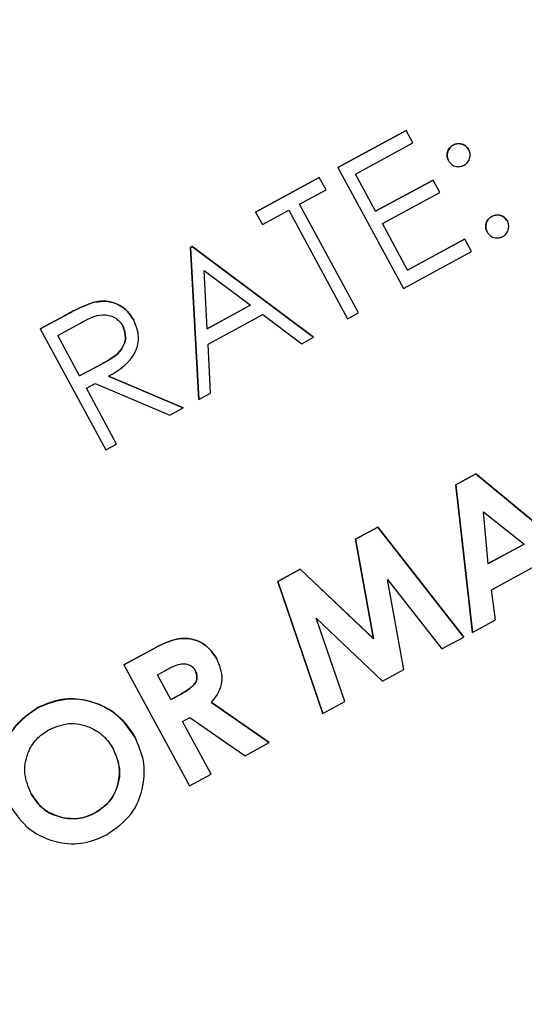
# Model space of a CAD drawing. Header units: inches. Extents: x 0.6 to 33.8, y 0 to 21.7.
# Tile 69 of 210: x 12.9185 to 12.9781, y 15.5765 to 15.6927. Entities that reach past the tile are written whole.
import ezdxf

# ---------------------------------------------------------------- set-up
doc = ezdxf.new("R2010")
doc.units = ezdxf.units.IN
doc.header["$MEASUREMENT"] = 0
doc.layers.add('FORMAT', color=7, linetype='Continuous')
doc.styles.add('SLDTEXTSTYLE3', font='TXT', dxfattribs={"width": 0.75})
doc.dimstyles.new('SLDDIMSTYLE0', dxfattribs={"dimtxt": 0.125, "dimasz": 0.13, "dimexe": 0, "dimexo": 0.0625, "dimgap": 0.03125, "dimtad": 0, "dimtih": 1, "dimtoh": 1, "dimdec": 1, "dimlfac": 4, "dimrnd": 1e-09, "dimzin": 12, "dimdsep": 46, "dimtxsty": 'SLDTEXTSTYLE3', "dimsah": 1, "dimcen": 0.09, "dimadec": 0, "dimazin": 3, "dimtfac": 1, "dimtdec": 1, "dimtofl": 0, "dimtmove": 0, "dimatfit": 3, "dimfxl": 1, "dimfrac": 2, "dimtolj": 1, "dimtzin": 12, "dimarcsym": 0})

# ---------------------------------------------------------------- blocks, each defined once
blk = doc.blocks.new('_D_1')
at = {"layer": 'FORMAT'}
for p, q in [((6.14175, 17.34011), (2.54818, 17.34011)), ((2.67318, 17.34011), (2.67318, 11.07473)), ((2.48846, 11.04934), (2.45037, 11.04934)), ((2.45037, 11.04934), (2.45037, 10.85091)), ((2.8579, 11.04934), (2.89599, 11.04934)), ((2.89599, 11.04934), (2.89599, 10.85091)), ((2.45037, 10.85091), (2.48846, 10.85091)), ((2.89599, 10.85091), (2.8579, 10.85091)), ((2.67318, 4.39851), (2.67318, 10.66388)), ((13.15451, 4.39851), (2.54818, 4.39851))]:
    blk.add_line(p, q, dxfattribs=at)
for points in [[(2.67318, 17.34011), (2.65318, 17.21011), (2.69318, 17.21011)], [(2.67318, 4.39851), (2.69318, 4.52851), (2.65318, 4.52851)]]:
    blk.add_solid(points, dxfattribs=at)
at = {"layer": 'FORMAT', "char_height": 0.125, "attachment_point": 1, "style": 'SLDTEXTSTYLE3'}
for s, insert in [('1315', (2.48846, 11.01204)), ('51.8', (2.51155, 10.82502))]:
    blk.add_mtext(s, dxfattribs=dict(at, insert=insert))

msp = doc.modelspace()

# ---------------------------------------------------------------- linework, layer by layer
at = {"color": 7, "linetype": 'Continuous'}
for p, q in [((12.95611, 15.6753), (12.96417, 15.67966)), ((12.96417, 15.67966), (12.95611, 15.67529)), ((12.96496, 15.6782), (12.96417, 15.67966)), ((12.96417, 15.67966), (12.96417, 15.67966)), ((12.95819, 15.67452), (12.96496, 15.6782)), ((12.96973, 15.67793), (12.96973, 15.67794)), ((12.97156, 15.67739), (12.97156, 15.67739)), ((12.96918, 15.6761), (12.96918, 15.6761)), ((12.95611, 15.67529), (12.95611, 15.6753)), ((12.95611, 15.67529), (12.96386, 15.66101)), ((12.9464, 15.67003), (12.95391, 15.6741)), ((12.95391, 15.6741), (12.9464, 15.67003)), ((12.95391, 15.6741), (12.95391, 15.6741)), ((12.95471, 15.67264), (12.95391, 15.6741)), ((12.96057, 15.67013), (12.95819, 15.67452)), ((12.96057, 15.67013), (12.96735, 15.6738)), ((12.96735, 15.6738), (12.96057, 15.67013)), ((12.96814, 15.67234), (12.96735, 15.6738)), ((12.96735, 15.6738), (12.96735, 15.6738)), ((12.95159, 15.67095), (12.95471, 15.67264)), ((12.96137, 15.66866), (12.96814, 15.67234)), ((12.95854, 15.65813), (12.95159, 15.67095)), ((12.9464, 15.67003), (12.9464, 15.67003)), ((12.9464, 15.67003), (12.9472, 15.66856)), ((12.9472, 15.66856), (12.95031, 15.67025)), ((12.95031, 15.67025), (12.95726, 15.65743)), ((12.97429, 15.66951), (12.97429, 15.66952)), ((12.96434, 15.66317), (12.96137, 15.66866)), ((12.97613, 15.66897), (12.97613, 15.66897)), ((12.96434, 15.66317), (12.97112, 15.66685)), ((12.97112, 15.66684), (12.96434, 15.66317)), ((12.97112, 15.66684), (12.97112, 15.66685)), ((12.97191, 15.66538), (12.97112, 15.66684)), ((12.97375, 15.66768), (12.97375, 15.66768)), ((12.93871, 15.66586), (12.93889, 15.66596)), ((12.9389, 15.66596), (12.93871, 15.66586)), ((12.93968, 15.64791), (12.93871, 15.66586)), ((12.93871, 15.66586), (12.93968, 15.6479)), ((12.93871, 15.66586), (12.93871, 15.66586)), ((12.93889, 15.66596), (12.95323, 15.65525)), ((12.9389, 15.66596), (12.93889, 15.66596)), ((12.95323, 15.65525), (12.9389, 15.66596)), ((12.96386, 15.66101), (12.97191, 15.66538)), ((12.94067, 15.65626), (12.9403, 15.66312)), ((12.9403, 15.66312), (12.94578, 15.65903)), ((12.92715, 15.65934), (12.92715, 15.65934)), ((12.94578, 15.65903), (12.94067, 15.65626)), ((12.94067, 15.65626), (12.94577, 15.65903)), ((12.92095, 15.65623), (12.9238, 15.65778)), ((12.92381, 15.65778), (12.92095, 15.65623)), ((12.92381, 15.65778), (12.9238, 15.65778)), ((12.94077, 15.65442), (12.94725, 15.65793)), ((12.94725, 15.65793), (12.95184, 15.65449)), ((12.95726, 15.65743), (12.95854, 15.65813)), ((12.92302, 15.65546), (12.9257, 15.65691)), ((12.93199, 15.65727), (12.93199, 15.65728)), ((12.92095, 15.65623), (12.92869, 15.64194)), ((12.92095, 15.65623), (12.92095, 15.65623)), ((12.9256, 15.6507), (12.92302, 15.65546)), ((12.95184, 15.65449), (12.95323, 15.65525)), ((12.95323, 15.65525), (12.95323, 15.65525)), ((12.94108, 15.64866), (12.94077, 15.65442)), ((12.9256, 15.6507), (12.92823, 15.6521)), ((12.92823, 15.65209), (12.9256, 15.6507)), ((12.92823, 15.65209), (12.92823, 15.6521)), ((12.92903, 15.65066), (12.93785, 15.64691)), ((12.93785, 15.64691), (12.92903, 15.65066)), ((12.9264, 15.64923), (12.92744, 15.6498)), ((12.92744, 15.6498), (12.93626, 15.64605)), ((12.92997, 15.64264), (12.9264, 15.64923)), ((12.93968, 15.6479), (12.94108, 15.64866)), ((12.93968, 15.6479), (12.93968, 15.64791)), ((12.93626, 15.64605), (12.93785, 15.64691)), ((12.93785, 15.64691), (12.93785, 15.64691)), ((12.92869, 15.64194), (12.92997, 15.64264)), ((12.97003, 15.63782), (12.97241, 15.63911)), ((12.97241, 15.63911), (12.97003, 15.63782)), ((12.97241, 15.63911), (12.98592, 15.62796)), ((12.98592, 15.62795), (12.97241, 15.63911)), ((12.97241, 15.63911), (12.97241, 15.63911)), ((12.972, 15.62041), (12.97003, 15.63782)), ((12.97003, 15.63782), (12.972, 15.62041)), ((12.97003, 15.63782), (12.97003, 15.63782)), ((12.97385, 15.62851), (12.9733, 15.63463)), ((12.9733, 15.63463), (12.97813, 15.63083)), ((12.9582, 15.63141), (12.96084, 15.63284)), ((12.96084, 15.63283), (12.9582, 15.63141)), ((12.96084, 15.63284), (12.971, 15.61986)), ((12.96084, 15.63283), (12.96084, 15.63284)), ((12.971, 15.61986), (12.96084, 15.63283)), ((12.96032, 15.61967), (12.9582, 15.63141)), ((12.9582, 15.63141), (12.96032, 15.61966)), ((12.9582, 15.63141), (12.9582, 15.63141)), ((12.97384, 15.62852), (12.97812, 15.63084)), ((12.97813, 15.63083), (12.97385, 15.62851)), ((12.97426, 15.62542), (12.98049, 15.6288)), ((12.949, 15.62642), (12.95166, 15.62786)), ((12.95166, 15.62786), (12.949, 15.62642)), ((12.95166, 15.62786), (12.96032, 15.61967)), ((12.96032, 15.61966), (12.95166, 15.62786)), ((12.95166, 15.62786), (12.95166, 15.62786)), ((12.95433, 15.61083), (12.949, 15.62642)), ((12.949, 15.62642), (12.95433, 15.61083)), ((12.949, 15.62642), (12.949, 15.62642)), ((12.96199, 15.62665), (12.9684, 15.61845)), ((12.96391, 15.61602), (12.96199, 15.62665)), ((12.97474, 15.62189), (12.97426, 15.62542)), ((12.95356, 15.62208), (12.9614, 15.61466)), ((12.95693, 15.61223), (12.95356, 15.62208)), ((12.972, 15.62041), (12.97474, 15.62189)), ((12.972, 15.62041), (12.972, 15.62041)), ((12.96032, 15.61966), (12.96032, 15.61967)), ((12.9684, 15.61845), (12.971, 15.61986)), ((12.971, 15.61986), (12.971, 15.61986)), ((12.93083, 15.61657), (12.93382, 15.61819)), ((12.93382, 15.61819), (12.93084, 15.61657)), ((12.93382, 15.61819), (12.93382, 15.61819)), ((12.94183, 15.61728), (12.94182, 15.61728)), ((12.93084, 15.61657), (12.93083, 15.61657)), ((12.93084, 15.61657), (12.93858, 15.60229)), ((12.93479, 15.6154), (12.93566, 15.61587)), ((12.9614, 15.61466), (12.96391, 15.61602)), ((12.93638, 15.61247), (12.93479, 15.6154)), ((12.93738, 15.61301), (12.93638, 15.61247)), ((12.93638, 15.61247), (12.93738, 15.61301)), ((12.93738, 15.61301), (12.93738, 15.61301)), ((12.95433, 15.61083), (12.95693, 15.61223)), ((12.92068, 15.61154), (12.92068, 15.61154)), ((12.94118, 15.61213), (12.94801, 15.6074)), ((12.94801, 15.6074), (12.94118, 15.61213)), ((12.93777, 15.6099), (12.93864, 15.61037)), ((12.94114, 15.60368), (12.93777, 15.6099)), ((12.93864, 15.61037), (12.94516, 15.60585)), ((12.95433, 15.61083), (12.95433, 15.61083)), ((12.93217, 15.60799), (12.93217, 15.608)), ((12.94516, 15.60585), (12.94801, 15.6074)), ((12.94801, 15.6074), (12.94801, 15.6074)), ((12.93858, 15.60229), (12.94114, 15.60368)), ((12.92372, 15.59849), (12.92371, 15.5985)), ((12.92745, 15.59909), (12.92745, 15.5991))]:
    msp.add_line(p, q, dxfattribs=at)
for points, knots in [([(12.96918, 15.6761), (12.96911, 15.67629), (12.96896, 15.67666), (12.96907, 15.67723), (12.96933, 15.67768), (12.96959, 15.67785), (12.96973, 15.67794)], [0, 0, 0, 0, 0.279585, 0.559454, 0.779697, 1, 1, 1, 1]), ([(12.96973, 15.67793), (12.96956, 15.67782), (12.96924, 15.67759), (12.96903, 15.67705), (12.969, 15.67653), (12.96912, 15.67624), (12.96918, 15.6761)], [0, 0, 0, 0, 0.279628, 0.559268, 0.779583, 1, 1, 1, 1]), ([(12.96973, 15.67794), (12.96991, 15.67801), (12.97029, 15.67817), (12.97085, 15.67805), (12.9713, 15.67779), (12.97147, 15.67753), (12.97156, 15.67739)], [0, 0, 0, 0, 0.279602, 0.559212, 0.779475, 1, 1, 1, 1]), ([(12.97156, 15.67739), (12.97145, 15.67756), (12.97122, 15.67789), (12.97068, 15.67809), (12.97016, 15.67812), (12.96987, 15.678), (12.96973, 15.67793)], [0, 0, 0, 0, 0.279517, 0.559326, 0.779544, 1, 1, 1, 1]), ([(12.97102, 15.67555), (12.97118, 15.67567), (12.97151, 15.6759), (12.97172, 15.67644), (12.97176, 15.67696), (12.97163, 15.67725), (12.97156, 15.67739)], [0, 0, 0, 0, 0.279602, 0.559212, 0.779475, 1, 1, 1, 1]), ([(12.96918, 15.6761), (12.9693, 15.67593), (12.96953, 15.67561), (12.97006, 15.67539), (12.97058, 15.67537), (12.97087, 15.67549), (12.97102, 15.67555)], [0, 0, 0, 0, 0.2795762, 0.5592837, 0.7795524, 1, 1, 1, 1]), ([(12.97375, 15.66768), (12.97367, 15.66787), (12.97352, 15.66824), (12.97364, 15.6688), (12.9739, 15.66925), (12.97416, 15.66943), (12.97429, 15.66952)], [0, 0, 0, 0, 0.279576, 0.559284, 0.779552, 1, 1, 1, 1]), ([(12.97429, 15.66951), (12.97413, 15.6694), (12.9738, 15.66916), (12.97359, 15.66863), (12.97356, 15.66811), (12.97369, 15.66782), (12.97375, 15.66768)], [0, 0, 0, 0, 0.279647, 0.559299, 0.779615, 1, 1, 1, 1]), ([(12.97429, 15.66952), (12.97448, 15.66959), (12.97485, 15.66974), (12.97542, 15.66962), (12.97587, 15.66937), (12.97604, 15.6691), (12.97613, 15.66897)], [0, 0, 0, 0, 0.279602, 0.559212, 0.779475, 1, 1, 1, 1]), ([(12.97613, 15.66897), (12.97601, 15.66913), (12.97578, 15.66946), (12.97525, 15.66967), (12.97473, 15.6697), (12.97444, 15.66957), (12.97429, 15.66951)], [0, 0, 0, 0, 0.279517, 0.559326, 0.779544, 1, 1, 1, 1]), ([(12.97558, 15.66713), (12.97575, 15.66725), (12.97608, 15.66748), (12.97628, 15.66801), (12.97632, 15.66853), (12.97619, 15.66882), (12.97613, 15.66897)], [0, 0, 0, 0, 0.279537, 0.559056, 0.779442, 1, 1, 1, 1]), ([(12.97375, 15.66768), (12.97387, 15.66751), (12.9741, 15.66719), (12.97463, 15.66697), (12.97515, 15.66695), (12.97544, 15.66707), (12.97558, 15.66713)], [0, 0, 0, 0, 0.279539, 0.559327, 0.779689, 1, 1, 1, 1]), ([(12.9238, 15.65778), (12.92441, 15.65811), (12.92549, 15.6587), (12.92664, 15.65915), (12.92715, 15.65934)], [0, 0, 0, 0, 0.56024, 1, 1, 1, 1]), ([(12.92715, 15.65934), (12.92651, 15.65908), (12.92536, 15.65862), (12.92428, 15.65804), (12.92381, 15.65778)], [0, 0, 0, 0, 0.559717, 1, 1, 1, 1]), ([(12.92715, 15.65934), (12.92767, 15.65944), (12.92873, 15.65962), (12.9302, 15.65917), (12.93132, 15.65835), (12.93177, 15.65763), (12.93199, 15.65728)], [0, 0, 0, 0, 0.279797, 0.5595, 0.779626, 1, 1, 1, 1]), ([(12.93199, 15.65727), (12.9317, 15.65772), (12.93111, 15.65862), (12.92976, 15.65935), (12.92839, 15.65959), (12.92756, 15.65942), (12.92715, 15.65934)], [0, 0, 0, 0, 0.279899, 0.559327, 0.779605, 1, 1, 1, 1]), ([(12.9257, 15.65691), (12.92656, 15.65739), (12.92763, 15.65799), (12.92906, 15.65787), (12.92973, 15.6576), (12.93032, 15.65718), (12.93058, 15.65678), (12.93071, 15.65658)], [0, 0, 0, 0, 0.498719, 0.624046, 0.749383, 0.874693, 1, 1, 1, 1]), ([(12.93071, 15.65658), (12.93087, 15.65612), (12.93112, 15.65542), (12.93091, 15.65446), (12.9302, 15.65317), (12.92911, 15.65257), (12.92823, 15.65209)], [0, 0, 0, 0, 0.248792, 0.374502, 0.500173, 1, 1, 1, 1]), ([(12.92823, 15.6521), (12.92911, 15.65258), (12.9302, 15.65318), (12.93091, 15.65446), (12.93112, 15.65542), (12.93087, 15.65612), (12.93071, 15.65658)], [0, 0, 0, 0, 0.499827, 0.625498, 0.751208, 1, 1, 1, 1]), ([(12.92903, 15.65066), (12.92969, 15.65104), (12.93102, 15.65182), (12.9324, 15.65355), (12.9327, 15.65559), (12.93223, 15.65671), (12.93199, 15.65727)], [0, 0, 0, 0, 0.281289, 0.560374, 0.77996, 1, 1, 1, 1]), ([(12.93382, 15.61819), (12.93523, 15.61897), (12.93699, 15.61995), (12.93929, 15.61955), (12.9407, 15.61888), (12.94138, 15.61792), (12.94182, 15.61728)], [0, 0, 0, 0, 0.4989952, 0.6246444, 0.7503644, 1, 1, 1, 1]), ([(12.94183, 15.61728), (12.94138, 15.61792), (12.9407, 15.61888), (12.93929, 15.61955), (12.93699, 15.61995), (12.93523, 15.61897), (12.93382, 15.61819)], [0, 0, 0, 0, 0.249636, 0.375356, 0.501005, 1, 1, 1, 1]), ([(12.94118, 15.61213), (12.94151, 15.61254), (12.94215, 15.61336), (12.94265, 15.61523), (12.94214, 15.6165), (12.94183, 15.61728)], [0, 0, 0, 0, 0.281369, 0.561667, 1, 1, 1, 1]), ([(12.93566, 15.61587), (12.93626, 15.61621), (12.937, 15.61664), (12.93802, 15.61673), (12.93852, 15.61661), (12.93896, 15.61635), (12.93915, 15.61606), (12.93924, 15.61592)], [0, 0, 0, 0, 0.4999962, 0.6251374, 0.7502018, 0.8750928, 1, 1, 1, 1]), ([(12.93738, 15.61301), (12.93796, 15.61333), (12.93868, 15.61374), (12.93933, 15.6145), (12.93949, 15.61497), (12.93945, 15.61548), (12.93931, 15.61578), (12.93924, 15.61593)], [0, 0, 0, 0, 0.500158, 0.625286, 0.749983, 0.874845, 1, 1, 1, 1]), ([(12.93924, 15.61592), (12.93932, 15.61577), (12.93946, 15.61548), (12.93949, 15.61497), (12.93933, 15.61449), (12.93868, 15.61373), (12.93796, 15.61333), (12.93738, 15.61301)], [0, 0, 0, 0, 0.125155, 0.250017, 0.374714, 0.499842, 1, 1, 1, 1]), ([(12.92068, 15.61154), (12.92186, 15.612), (12.92421, 15.61292), (12.92774, 15.61215), (12.93054, 15.61048), (12.93162, 15.60883), (12.93217, 15.608)], [0, 0, 0, 0, 0.279367, 0.559189, 0.779515, 1, 1, 1, 1]), ([(12.93217, 15.60799), (12.93145, 15.60903), (12.93001, 15.6111), (12.92667, 15.61247), (12.92341, 15.61271), (12.92159, 15.61193), (12.92068, 15.61154)], [0, 0, 0, 0, 0.279668, 0.559426, 0.779691, 1, 1, 1, 1]), ([(12.9173, 15.6), (12.91684, 15.60118), (12.91592, 15.60352), (12.91657, 15.60707), (12.91823, 15.60988), (12.91987, 15.61099), (12.92068, 15.61154)], [0, 0, 0, 0, 0.2796382, 0.5592142, 0.7796675, 1, 1, 1, 1]), ([(12.92068, 15.61154), (12.91966, 15.6108), (12.91762, 15.60933), (12.91625, 15.60599), (12.91614, 15.60272), (12.91692, 15.60091), (12.91731, 15.6)], [0, 0, 0, 0, 0.279509, 0.559161, 0.779576, 1, 1, 1, 1]), ([(12.91989, 15.60136), (12.91956, 15.60212), (12.91892, 15.60366), (12.91932, 15.60601), (12.9204, 15.60788), (12.92149, 15.6086), (12.92203, 15.60895)], [0, 0, 0, 0, 0.279934, 0.559393, 0.779573, 1, 1, 1, 1]), ([(12.92203, 15.60895), (12.92281, 15.60926), (12.92435, 15.60988), (12.92668, 15.60938), (12.92852, 15.60827), (12.92923, 15.60718), (12.92958, 15.60664)], [0, 0, 0, 0, 0.279536, 0.55925, 0.779504, 1, 1, 1, 1]), ([(12.92885, 15.59653), (12.92987, 15.59726), (12.93192, 15.5987), (12.93322, 15.60205), (12.93335, 15.6053), (12.93256, 15.60709), (12.93217, 15.60799)], [0, 0, 0, 0, 0.279501, 0.559241, 0.779517, 1, 1, 1, 1]), ([(12.92958, 15.60664), (12.9299, 15.60588), (12.93053, 15.60435), (12.93011, 15.60203), (12.92906, 15.60017), (12.92799, 15.59945), (12.92745, 15.59909)], [0, 0, 0, 0, 0.279792, 0.559446, 0.77965, 1, 1, 1, 1]), ([(12.92745, 15.5991), (12.92812, 15.59957), (12.92947, 15.60053), (12.9303, 15.60274), (12.93037, 15.60487), (12.92984, 15.60605), (12.92958, 15.60664)], [0, 0, 0, 0, 0.279464, 0.559182, 0.77947, 1, 1, 1, 1]), ([(12.92372, 15.59849), (12.92281, 15.59879), (12.9212, 15.59931), (12.92029, 15.60073), (12.91989, 15.60136)], [0, 0, 0, 0, 0.558374, 1, 1, 1, 1]), ([(12.91989, 15.60136), (12.92042, 15.60057), (12.92138, 15.59917), (12.923, 15.5987), (12.92371, 15.5985)], [0, 0, 0, 0, 0.559408, 1, 1, 1, 1]), ([(12.91731, 15.6), (12.91804, 15.59897), (12.9195, 15.5969), (12.92284, 15.59551), (12.92612, 15.59533), (12.92794, 15.59613), (12.92885, 15.59653)], [0, 0, 0, 0, 0.279587, 0.559385, 0.779568, 1, 1, 1, 1]), ([(12.92371, 15.5985), (12.92444, 15.59843), (12.92574, 15.59832), (12.92692, 15.59886), (12.92745, 15.5991)], [0, 0, 0, 0, 0.5593701, 1, 1, 1, 1]), ([(12.92745, 15.59909), (12.92678, 15.5988), (12.92558, 15.59829), (12.92428, 15.59843), (12.92372, 15.59849)], [0, 0, 0, 0, 0.559415, 1, 1, 1, 1])]:
    msp.add_open_spline(points, degree=3, knots=knots, dxfattribs=at)

# ---------------------------------------------------------------- dimensions: what is measured, and where the dimension line sits
at = {"layer": 'FORMAT'}
dim = msp.add_linear_dim(base=(2.67318, 17.34011), p1=(13.20451, 4.39851), p2=(6.19175, 17.34011), angle=90, dimstyle='SLDDIMSTYLE0', dxfattribs=at)
dim.commit()
dim.dimension.update_dxf_attribs({"geometry": '_D_1', "text_midpoint": (2.67318, 10.86931), "dimtype": 160})

doc.saveas('drawing.dxf')
